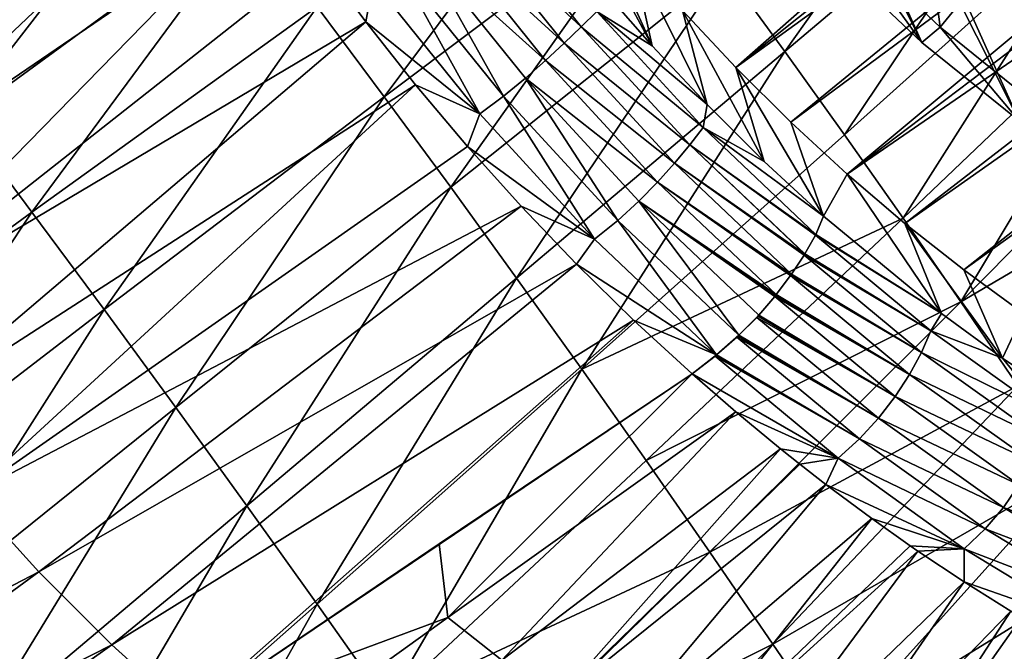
# Model space of a CAD drawing. Header units: metres. Extents: x -81 to 81, y -160 to 24.
# Tile 112 of 256: x -46 to -36, y -32 to -26. Entities that reach past the tile are written whole.
import ezdxf

# ---------------------------------------------------------------- set-up
doc = ezdxf.new("R2010")
doc.units = ezdxf.units.M
doc.layers.add('solid_501850_SW0001', color=7, linetype='CONTINUOUS')

msp = doc.modelspace()

# ---------------------------------------------------------------- linework, layer by layer
at = {"layer": 'solid_501850_SW0001'}
for points in [[(-38.371338, -11.816383, 40.809494), (-30.668161, -28.951855, 33.506668), (-39.193996, -11.952308, 39.78471)], [(-38.371338, -11.816383, 40.809494), (-29.771938, -28.962616, 34.47728), (-30.668161, -28.951855, 33.506668)], [(-37.475117, -11.827146, 41.780106), (-29.771938, -28.962616, 34.47728), (-38.371338, -11.816383, 40.809494)], [(-37.475117, -11.827146, 41.780106), (-28.949284, -28.826691, 35.502064), (-29.771938, -28.962616, 34.47728)], [(-36.520657, -11.984414, 42.679935), (-28.949284, -28.826691, 35.502064), (-37.475117, -11.827146, 41.780106)], [(-39.193996, -11.952308, 39.78471), (-31.622622, -28.794586, 32.606838), (-39.929005, -12.232597, 38.723286)], [(-39.193996, -11.952308, 39.78471), (-30.668161, -28.951855, 33.506668), (-31.622622, -28.794586, 32.606838)], [(-36.520657, -11.984414, 42.679935), (-28.214273, -28.546402, 36.563488), (-28.949284, -28.826691, 35.502064)], [(-35.524296, -12.285493, 43.493587), (-28.214273, -28.546402, 36.563488), (-36.520657, -11.984414, 42.679935)], [(-39.929005, -12.232597, 38.723286), (-32.618984, -28.493505, 31.793184), (-40.563793, -12.652451, 37.643387)], [(-39.929005, -12.232597, 38.723286), (-31.622622, -28.794586, 32.606838), (-32.618984, -28.493505, 31.793184)], [(-40.563793, -12.652451, 37.643387), (-33.640202, -28.053762, 31.07963), (-41.087498, -13.20469, 36.563488)], [(-40.563793, -12.652451, 37.643387), (-32.618984, -28.493505, 31.793184), (-33.640202, -28.053762, 31.07963)], [(-41.087498, -13.20469, 36.563488), (-34.6688, -27.482883, 30.478382), (-41.491161, -13.879861, 35.502064)], [(-41.087498, -13.20469, 36.563488), (-33.640202, -28.053762, 31.07963), (-34.6688, -27.482883, 30.478382)], [(-41.491161, -13.879861, 35.502064), (-35.68718, -26.790632, 29.999731), (-41.767876, -14.666416, 34.47728)], [(-41.491161, -13.879861, 35.502064), (-34.6688, -27.482883, 30.478382), (-35.68718, -26.790632, 29.999731)], [(-41.767876, -14.666416, 34.47728), (-36.677921, -25.988859, 29.651861), (-41.912903, -15.550892, 33.506668)], [(-41.767876, -14.666416, 34.47728), (-35.68718, -26.790632, 29.999731), (-36.677921, -25.988859, 29.651861)], [(-41.912903, -15.550892, 33.506668), (-36.677921, -25.988859, 29.651861), (-37.624065, -25.091276, 29.440733)], [(-39.119892, -25.664719, 27.277843), (-28.553417, -17.423738, 15.677612), (-38.577221, -26.244558, 27.339249)], [(-38.577221, -26.244558, 27.339249), (-28.553417, -17.423738, 15.677612), (-28.093872, -17.875002, 15.717066)], [(-38.577221, -26.244558, 27.339249), (-28.093872, -17.875002, 15.717066), (-27.616968, -18.311903, 15.775184)], [(-38.577221, -26.244558, 27.339249), (-27.616968, -18.311903, 15.775184), (-38.016769, -26.801289, 27.44132)], [(-38.016769, -26.801289, 27.44132), (-27.616968, -18.311903, 15.775184), (-27.124653, -18.733479, 15.852919)], [(-38.016769, -26.801289, 27.44132), (-27.124653, -18.733479, 15.852919), (-37.440792, -27.332676, 27.583645)], [(-37.440792, -27.332676, 27.583645), (-27.124653, -18.733479, 15.852919), (-26.619629, -19.138651, 15.951223)], [(-37.440792, -27.332676, 27.583645), (-26.619629, -19.138651, 15.951223), (-26.104813, -19.526333, 16.070744)], [(-37.440792, -27.332676, 27.583645), (-26.104813, -19.526333, 16.070744), (-36.851498, -27.836676, 27.765675)], [(-36.851498, -27.836676, 27.765675), (-26.104813, -19.526333, 16.070744), (-25.583477, -19.895487, 16.211853)], [(-36.851498, -27.836676, 27.765675), (-25.583477, -19.895487, 16.211853), (-36.251205, -28.31131, 27.986698)], [(-36.251205, -28.31131, 27.986698), (-25.583477, -19.895487, 16.211853), (-25.059284, -20.245182, 16.374643)], [(-36.251205, -28.31131, 27.986698), (-25.059284, -20.245182, 16.374643), (-35.642319, -28.754673, 28.245829)], [(-49.314499, -26.319107, 29.614613), (-49.747997, -25.415649, 29.969397), (-44.890102, -21.694216, 27.225109)], [(-49.314499, -26.319107, 29.614613), (-44.890102, -21.694216, 27.225109), (-44.533825, -22.391745, 26.974659)], [(-49.314499, -26.319107, 29.614613), (-44.533825, -22.391745, 26.974659), (-44.149162, -23.085236, 26.758963)], [(-48.826855, -27.213362, 29.32741), (-49.314499, -26.319107, 29.614613), (-44.149162, -23.085236, 26.758963)], [(-48.826855, -27.213362, 29.32741), (-44.149162, -23.085236, 26.758963), (-43.737366, -23.772524, 26.578617)], [(-35.910084, -23.029858, 60.242744), (-38.690819, -25.237577, 63.355515), (-38.076286, -26.082087, 63.255905)], [(-35.357937, -23.785484, 60.155556), (-35.910084, -23.029858, 60.242744), (-38.076286, -26.082087, 63.255905)], [(-39.939873, -23.561617, 63.514187), (-42.848427, -25.625278, 66.620583), (-42.164391, -26.544106, 66.535164)], [(-39.312416, -24.397694, 63.441044), (-39.939873, -23.561617, 63.514187), (-42.164391, -26.544106, 66.535164)], [(-48.288372, -28.093815, 29.108404), (-48.826855, -27.213362, 29.32741), (-43.737366, -23.772524, 26.578617)], [(-48.288372, -28.093815, 29.108404), (-43.737366, -23.772524, 26.578617), (-43.299686, -24.451595, 26.434082)], [(-44.22216, -23.788017, 66.752769), (-47.239964, -25.735741, 69.848351), (-46.49791, -26.728981, 69.776535)], [(-43.535088, -24.707533, 66.694771), (-44.22216, -23.788017, 66.752769), (-46.49791, -26.728981, 69.776535)], [(-35.357937, -23.785484, 60.155556), (-38.076286, -26.082087, 63.255905), (-37.469513, -26.930571, 63.140705)], [(-34.81435, -24.545557, 60.052349), (-35.357937, -23.785484, 60.155556), (-37.469513, -26.930571, 63.140705)], [(-40.620132, -23.80991, 27.339249), (-39.430454, -26.024729, 26.60759), (-39.970715, -25.406012, 26.584515)], [(-40.620132, -23.80991, 27.339249), (-40.143333, -24.445026, 27.277843), (-39.430454, -26.024729, 26.60759)], [(-36.703251, -24.191059, 29.449417), (-37.437649, -24.935135, 29.270496), (-36.491924, -25.832323, 29.481524)], [(-35.827785, -25.021599, 29.644764), (-36.703251, -24.191059, 29.449417), (-36.491924, -25.832323, 29.481524)], [(-39.312416, -24.397694, 63.441044), (-42.164391, -26.544106, 66.535164), (-41.48587, -27.466637, 66.437805)], [(-38.690819, -25.237577, 63.355515), (-39.312416, -24.397694, 63.441044), (-41.48587, -27.466637, 66.437805)], [(-47.70216, -28.956133, 28.958176), (-48.288372, -28.093815, 29.108404), (-43.299686, -24.451595, 26.434082)], [(-47.70216, -28.956133, 28.958176), (-43.299686, -24.451595, 26.434082), (-42.83733, -25.120649, 26.325684)], [(-40.143333, -24.445026, 27.277843), (-39.642605, -25.064096, 27.257351), (-39.430454, -26.024729, 26.60759)], [(-41.3713, -24.695841, 26.110085), (-41.1786, -24.551567, 26.226725), (-40.153614, -25.829231, 26.17226)], [(-40.153614, -25.829231, 26.17226), (-41.1786, -24.551567, 26.226725), (-39.995739, -25.674322, 26.347179)], [(-34.81435, -24.545557, 60.052349), (-37.469513, -26.930571, 63.140705), (-36.871033, -27.78229, 63.010014)], [(-34.279835, -25.309372, 59.93322), (-34.81435, -24.545557, 60.052349), (-36.871033, -27.78229, 63.010014)], [(-43.535088, -24.707533, 66.694771), (-46.49791, -26.728981, 69.776535), (-45.75806, -27.721447, 69.691025)], [(-42.848427, -25.625278, 66.620583), (-43.535088, -24.707533, 66.694771), (-45.75806, -27.721447, 69.691025)], [(-41.575562, -24.854595, 26.047943), (-41.3713, -24.695841, 26.110085), (-40.328304, -25.994907, 26.05563)], [(-40.328304, -25.994907, 26.05563), (-41.3713, -24.695841, 26.110085), (-40.153614, -25.829231, 26.17226)], [(-41.793575, -25.022099, 26.037081), (-41.575562, -24.854595, 26.047943), (-40.517105, -26.171865, 25.993652)], [(-40.517105, -26.171865, 25.993652), (-41.575562, -24.854595, 26.047943), (-40.328304, -25.994907, 26.05563)], [(-37.624065, -25.091276, 29.440733), (-36.677921, -25.988859, 29.651861), (-37.437649, -24.935135, 29.270496)], [(-36.677921, -25.988859, 29.651861), (-36.491924, -25.832323, 29.481524), (-37.437649, -24.935135, 29.270496)], [(-40.947578, -26.536974, 26.01857), (-42.027832, -25.192223, 26.07431), (-41.793575, -25.022099, 26.037081)], [(-40.722569, -26.354536, 25.982561), (-41.793575, -25.022099, 26.037081), (-40.517105, -26.171865, 25.993652)], [(-40.947578, -26.536974, 26.01857), (-41.793575, -25.022099, 26.037081), (-40.722569, -26.354536, 25.982561)], [(-39.642605, -25.064096, 27.257351), (-38.868992, -26.623461, 26.672213), (-39.430454, -26.024729, 26.60759)], [(-39.642605, -25.064096, 27.257351), (-39.119892, -25.664719, 27.277843), (-38.868992, -26.623461, 26.672213)], [(-35.827785, -25.021599, 29.644764), (-36.491924, -25.832323, 29.481524), (-35.500679, -26.634512, 29.829567)], [(-47.70216, -28.956133, 28.958176), (-42.83733, -25.120649, 26.325684), (-42.351528, -25.777922, 26.253696)], [(-42.276348, -25.364771, 26.15587), (-42.351528, -25.777922, 26.253696), (-42.83733, -25.120649, 26.325684)], [(-41.18996, -26.719091, 26.09804), (-42.276348, -25.364771, 26.15587), (-42.027832, -25.192223, 26.07431)], [(-41.18996, -26.719091, 26.09804), (-42.027832, -25.192223, 26.07431), (-40.947578, -26.536974, 26.01857)], [(-38.690819, -25.237577, 63.355515), (-41.48587, -27.466637, 66.437805), (-40.813755, -28.393473, 66.326767)], [(-38.076286, -26.082087, 63.255905), (-38.690819, -25.237577, 63.355515), (-40.813755, -28.393473, 66.326767)], [(-34.279835, -25.309372, 59.93322), (-36.871033, -27.78229, 63.010014), (-36.281036, -28.636669, 62.865513)], [(-33.754417, -26.076252, 59.799683), (-34.279835, -25.309372, 59.93322), (-36.281036, -28.636669, 62.865513)], [(-41.18996, -26.719091, 26.09804), (-42.351528, -25.777922, 26.253696), (-42.276348, -25.364771, 26.15587)], [(-39.995739, -25.674322, 26.347179), (-39.970715, -25.406012, 26.584515), (-39.430454, -26.024729, 26.60759)], [(-42.848427, -25.625278, 66.620583), (-45.75806, -27.721447, 69.691025), (-45.022083, -28.716038, 69.594856)], [(-42.164391, -26.544106, 66.535164), (-42.848427, -25.625278, 66.620583), (-45.022083, -28.716038, 69.594856)], [(-40.153614, -25.829231, 26.17226), (-39.995739, -25.674322, 26.347179), (-38.911583, -26.855865, 26.445818)], [(-39.995739, -25.674322, 26.347179), (-39.430454, -26.024729, 26.60759), (-38.868992, -26.623461, 26.672213)], [(-38.911583, -26.855865, 26.445818), (-39.995739, -25.674322, 26.347179), (-38.868992, -26.623461, 26.672213)], [(-39.119892, -25.664719, 27.277843), (-38.28598, -27.202728, 26.778276), (-38.868992, -26.623461, 26.672213)], [(-39.119892, -25.664719, 27.277843), (-38.577221, -26.244558, 27.339249), (-38.28598, -27.202728, 26.778276)], [(-47.071316, -29.795988, 28.877304), (-47.70216, -28.956133, 28.958176), (-42.351528, -25.777922, 26.253696)], [(-47.071316, -29.795988, 28.877304), (-42.351528, -25.777922, 26.253696), (-41.843567, -26.421652, 26.21833)], [(-41.18996, -26.719091, 26.09804), (-41.843567, -26.421652, 26.21833), (-42.351528, -25.777922, 26.253696)], [(-40.328304, -25.994907, 26.05563), (-40.153614, -25.829231, 26.17226), (-39.047092, -27.033899, 26.274094)], [(-39.047092, -27.033899, 26.274094), (-40.153614, -25.829231, 26.17226), (-38.911583, -26.855865, 26.445818)], [(-36.677921, -25.988859, 29.651861), (-35.68718, -26.790632, 29.999731), (-36.491924, -25.832323, 29.481524)], [(-35.68718, -26.790632, 29.999731), (-35.500679, -26.634512, 29.829567), (-36.491924, -25.832323, 29.481524)], [(-40.517105, -26.171865, 25.993652), (-40.328304, -25.994907, 26.05563), (-39.202431, -27.219593, 26.160206)], [(-39.202431, -27.219593, 26.160206), (-40.328304, -25.994907, 26.05563), (-39.047092, -27.033899, 26.274094)], [(-38.076286, -26.082087, 63.255905), (-40.813755, -28.393473, 66.326767), (-40.148537, -29.323748, 66.200478)], [(-37.469513, -26.930571, 63.140705), (-38.076286, -26.082087, 63.255905), (-40.148537, -29.323748, 66.200478)], [(-33.236767, -26.845526, 59.653339), (-33.754417, -26.076252, 59.799683), (-36.281036, -28.636669, 62.865513)], [(-40.722569, -26.354536, 25.982561), (-40.517105, -26.171865, 25.993652), (-39.374641, -27.413555, 26.100729)], [(-39.374641, -27.413555, 26.100729), (-40.517105, -26.171865, 25.993652), (-39.202431, -27.219593, 26.160206)], [(-38.577221, -26.244558, 27.339249), (-37.681423, -27.762529, 26.925781), (-38.28598, -27.202728, 26.778276)], [(-38.577221, -26.244558, 27.339249), (-38.016769, -26.801289, 27.44132), (-37.681423, -27.762529, 26.925781)], [(-39.781559, -27.804625, 26.127525), (-40.947578, -26.536974, 26.01857), (-40.722569, -26.354536, 25.982561)], [(-39.566605, -27.610458, 26.091309), (-40.722569, -26.354536, 25.982561), (-39.374641, -27.413555, 26.100729)], [(-39.781559, -27.804625, 26.127525), (-40.722569, -26.354536, 25.982561), (-39.566605, -27.610458, 26.091309)], [(-46.398956, -30.609022, 28.866388), (-47.071316, -29.795988, 28.877304), (-41.843567, -26.421652, 26.21833)], [(-46.398956, -30.609022, 28.866388), (-41.843567, -26.421652, 26.21833), (-41.314793, -27.050076, 26.219738)], [(-41.18996, -26.719091, 26.09804), (-41.314793, -27.050076, 26.219738), (-41.843567, -26.421652, 26.21833)], [(-42.164391, -26.544106, 66.535164), (-45.022083, -28.716038, 69.594856), (-44.291611, -29.714506, 69.487015)], [(-41.48587, -27.466637, 66.437805), (-42.164391, -26.544106, 66.535164), (-44.291611, -29.714506, 69.487015)], [(-40.017136, -27.996048, 26.205873), (-41.18996, -26.719091, 26.09804), (-40.947578, -26.536974, 26.01857)], [(-40.017136, -27.996048, 26.205873), (-40.947578, -26.536974, 26.01857), (-39.781559, -27.804625, 26.127525)], [(-40.017136, -27.996048, 26.205873), (-41.314793, -27.050076, 26.219738), (-41.18996, -26.719091, 26.09804)], [(-38.911583, -26.855865, 26.445818), (-38.868992, -26.623461, 26.672213), (-38.28598, -27.202728, 26.778276)], [(-45.75806, -27.721447, 69.691025), (-46.49791, -26.728981, 69.776535), (-48.66412, -29.847452, 72.722076)], [(-38.016769, -26.801289, 27.44132), (-37.440792, -27.332676, 27.583645), (-37.681423, -27.762529, 26.925781)], [(-39.047092, -27.033899, 26.274094), (-38.911583, -26.855865, 26.445818), (-37.762104, -27.950016, 26.696262)], [(-38.911583, -26.855865, 26.445818), (-38.28598, -27.202728, 26.778276), (-37.681423, -27.762529, 26.925781)], [(-37.762104, -27.950016, 26.696262), (-38.911583, -26.855865, 26.445818), (-37.681423, -27.762529, 26.925781)], [(-33.236767, -26.845526, 59.653339), (-36.281036, -28.636669, 62.865513), (-35.698162, -29.493114, 62.708874)], [(-36.871033, -27.78229, 63.010014), (-37.469513, -26.930571, 63.140705), (-40.148537, -29.323748, 66.200478)], [(-46.398956, -30.609022, 28.866388), (-41.314793, -27.050076, 26.219738), (-40.766731, -27.661312, 26.257994)], [(-40.017136, -27.996048, 26.205873), (-40.766731, -27.661312, 26.257994), (-41.314793, -27.050076, 26.219738)], [(-39.202431, -27.219593, 26.160206), (-39.047092, -27.033899, 26.274094), (-37.874012, -28.149237, 26.530849)], [(-37.764828, -27.955368, 26.690979), (-39.047092, -27.033899, 26.274094), (-37.762104, -27.950016, 26.696262)], [(-37.872784, -28.147238, 26.532206), (-37.874012, -28.149237, 26.530849), (-39.047092, -27.033899, 26.274094)], [(-37.764828, -27.955368, 26.690979), (-37.872784, -28.147238, 26.532206), (-39.047092, -27.033899, 26.274094)], [(-39.374641, -27.413555, 26.100729), (-39.202431, -27.219593, 26.160206), (-38.008949, -28.353281, 26.422394)], [(-37.879902, -28.158792, 26.524454), (-39.202431, -27.219593, 26.160206), (-37.874012, -28.149237, 26.530849)], [(-37.879902, -28.158792, 26.524454), (-38.008949, -28.353281, 26.422394), (-39.202431, -27.219593, 26.160206)], [(-39.566605, -27.610458, 26.091309), (-39.374641, -27.413555, 26.100729), (-38.163643, -28.562817, 26.367729)], [(-38.018833, -28.367376, 26.417023), (-39.374641, -27.413555, 26.100729), (-38.008949, -28.353281, 26.422394)], [(-38.018833, -28.367376, 26.417023), (-38.163643, -28.562817, 26.367729), (-39.374641, -27.413555, 26.100729)], [(-37.440792, -27.332676, 27.583645), (-36.478703, -28.754902, 27.330595), (-37.681423, -27.762529, 26.925781)], [(-37.440792, -27.332676, 27.583645), (-36.851498, -27.836676, 27.765675), (-36.478703, -28.754902, 27.330595)], [(-41.48587, -27.466637, 66.437805), (-44.291611, -29.714506, 69.487015), (-43.566868, -30.71694, 69.365639)], [(-40.813755, -28.393473, 66.326767), (-41.48587, -27.466637, 66.437805), (-43.566868, -30.71694, 69.365639)], [(-38.545483, -28.978188, 26.399765), (-39.781559, -27.804625, 26.127525), (-39.566605, -27.610458, 26.091309)], [(-38.166943, -28.567022, 26.367153), (-39.566605, -27.610458, 26.091309), (-38.163643, -28.562817, 26.367729)], [(-38.179367, -28.582748, 26.365173), (-38.341263, -28.77305, 26.361906), (-39.566605, -27.610458, 26.091309)], [(-38.545483, -28.978188, 26.399765), (-39.566605, -27.610458, 26.091309), (-38.341263, -28.77305, 26.361906)], [(-38.166943, -28.567022, 26.367153), (-38.179367, -28.582748, 26.365173), (-39.566605, -27.610458, 26.091309)], [(-45.75806, -27.721447, 69.691025), (-48.66412, -29.847452, 72.722076), (-47.880985, -30.910624, 72.616821)], [(-45.022083, -28.716038, 69.594856), (-45.75806, -27.721447, 69.691025), (-47.880985, -30.910624, 72.616821)], [(-45.688198, -31.390858, 28.926031), (-46.398956, -30.609022, 28.866388), (-40.766731, -27.661312, 26.257994)], [(-45.688198, -31.390858, 28.926031), (-40.766731, -27.661312, 26.257994), (-40.201065, -28.253437, 26.333052)], [(-40.017136, -27.996048, 26.205873), (-40.201065, -28.253437, 26.333052), (-40.766731, -27.661312, 26.257994)], [(-36.871033, -27.78229, 63.010014), (-40.148537, -29.323748, 66.200478), (-39.490772, -30.256687, 66.059036)], [(-38.773697, -29.178471, 26.477962), (-40.017136, -27.996048, 26.205873), (-39.781559, -27.804625, 26.127525)], [(-38.773697, -29.178471, 26.477962), (-39.781559, -27.804625, 26.127525), (-38.545483, -28.978188, 26.399765)], [(-36.281036, -28.636669, 62.865513), (-36.871033, -27.78229, 63.010014), (-39.490772, -30.256687, 66.059036)], [(-37.762104, -27.950016, 26.696262), (-37.681423, -27.762529, 26.925781), (-36.478703, -28.754902, 27.330595)], [(-36.851498, -27.836676, 27.765675), (-35.856678, -29.211878, 27.591602), (-36.478703, -28.754902, 27.330595)], [(-36.851498, -27.836676, 27.765675), (-36.251205, -28.31131, 27.986698), (-35.856678, -29.211878, 27.591602)], [(-38.773697, -29.178471, 26.477962), (-40.201065, -28.253437, 26.333052), (-40.017136, -27.996048, 26.205873)], [(-36.588451, -28.933689, 27.097681), (-37.872784, -28.147238, 26.532206), (-37.764828, -27.955368, 26.690979)], [(-37.764828, -27.955368, 26.690979), (-37.762104, -27.950016, 26.696262), (-36.478703, -28.754902, 27.330595)], [(-36.588451, -28.933689, 27.097681), (-37.764828, -27.955368, 26.690979), (-36.478703, -28.754902, 27.330595)], [(-36.683857, -29.153456, 26.940075), (-38.008949, -28.353281, 26.422394), (-37.879902, -28.158792, 26.524454)], [(-36.588451, -28.933689, 27.097681), (-37.879902, -28.158792, 26.524454), (-37.874012, -28.149237, 26.530849)], [(-36.683857, -29.153456, 26.940075), (-37.879902, -28.158792, 26.524454), (-36.588451, -28.933689, 27.097681)], [(-36.588451, -28.933689, 27.097681), (-37.874012, -28.149237, 26.530849), (-37.872784, -28.147238, 26.532206)], [(-44.942314, -32.136879, 29.05687), (-45.688198, -31.390858, 28.926031), (-40.201065, -28.253437, 26.333052)], [(-44.942314, -32.136879, 29.05687), (-40.201065, -28.253437, 26.333052), (-39.619522, -28.824602, 26.44475)], [(-38.773697, -29.178471, 26.477962), (-39.619522, -28.824602, 26.44475), (-40.201065, -28.253437, 26.333052)], [(-36.251205, -28.31131, 27.986698), (-35.642319, -28.754673, 28.245829), (-35.856678, -29.211878, 27.591602)], [(-40.813755, -28.393473, 66.326767), (-43.566868, -30.71694, 69.365639), (-42.848076, -31.722191, 69.229179)], [(-40.148537, -29.323748, 66.200478), (-40.813755, -28.393473, 66.326767), (-42.848076, -31.722191, 69.229179)], [(-36.804176, -29.37859, 26.83835), (-38.163643, -28.562817, 26.367729), (-38.018833, -28.367376, 26.417023)], [(-36.683857, -29.153456, 26.940075), (-38.018833, -28.367376, 26.417023), (-38.008949, -28.353281, 26.422394)], [(-36.804176, -29.37859, 26.83835), (-38.018833, -28.367376, 26.417023), (-36.683857, -29.153456, 26.940075)], [(-36.949612, -29.603657, 26.788115), (-38.341263, -28.77305, 26.361906), (-38.179367, -28.582748, 26.365173)], [(-36.804176, -29.37859, 26.83835), (-38.179367, -28.582748, 26.365173), (-38.166943, -28.567022, 26.367153)], [(-36.949612, -29.603657, 26.788115), (-38.179367, -28.582748, 26.365173), (-36.804176, -29.37859, 26.83835)], [(-36.804176, -29.37859, 26.83835), (-38.166943, -28.567022, 26.367153), (-38.163643, -28.562817, 26.367729)], [(-45.022083, -28.716038, 69.594856), (-47.880985, -30.910624, 72.616821), (-47.103725, -31.978165, 72.500046)], [(-44.291611, -29.714506, 69.487015), (-45.022083, -28.716038, 69.594856), (-47.103725, -31.978165, 72.500046)], [(-36.281036, -28.636669, 62.865513), (-39.490772, -30.256687, 66.059036), (-38.840912, -31.19186, 65.904198)], [(-35.698162, -29.493114, 62.708874), (-36.281036, -28.636669, 62.865513), (-38.840912, -31.19186, 65.904198)], [(-44.164513, -32.84222, 29.25952), (-44.942314, -32.136879, 29.05687), (-39.619522, -28.824602, 26.44475)], [(-44.164513, -32.84222, 29.25952), (-39.619522, -28.824602, 26.44475), (-39.023495, -29.371603, 26.595694)], [(-38.773697, -29.178471, 26.477962), (-39.023495, -29.371603, 26.595694), (-39.619522, -28.824602, 26.44475)], [(-38.362022, -28.795509, 26.36397), (-38.545483, -28.978188, 26.399765), (-38.341263, -28.77305, 26.361906)], [(-37.120117, -29.823582, 26.784903), (-38.545483, -28.978188, 26.399765), (-38.362022, -28.795509, 26.36397)], [(-38.349079, -28.781559, 26.362627), (-38.362022, -28.795509, 26.36397), (-38.341263, -28.77305, 26.361906)], [(-36.949612, -29.603657, 26.788115), (-38.362022, -28.795509, 26.36397), (-38.349079, -28.781559, 26.362627)], [(-37.120117, -29.823582, 26.784903), (-38.362022, -28.795509, 26.36397), (-36.949612, -29.603657, 26.788115)], [(-36.949612, -29.603657, 26.788115), (-38.349079, -28.781559, 26.362627), (-38.341263, -28.77305, 26.361906)], [(-36.588451, -28.933689, 27.097681), (-36.478703, -28.754902, 27.330595), (-35.856678, -29.211878, 27.591602)], [(-35.642319, -28.754673, 28.245829), (-35.224297, -29.639221, 27.891144), (-35.856678, -29.211878, 27.591602)], [(-38.566029, -28.997301, 26.405476), (-38.773697, -29.178471, 26.477962), (-38.545483, -28.978188, 26.399765)], [(-37.314713, -30.03467, 26.824005), (-38.773697, -29.178471, 26.477962), (-38.566029, -28.997301, 26.405476)], [(-38.554386, -28.9865, 26.402203), (-38.566029, -28.997301, 26.405476), (-38.545483, -28.978188, 26.399765)], [(-37.120117, -29.823582, 26.784903), (-38.566029, -28.997301, 26.405476), (-38.554386, -28.9865, 26.402203)], [(-37.314713, -30.03467, 26.824005), (-38.566029, -28.997301, 26.405476), (-37.120117, -29.823582, 26.784903)], [(-37.120117, -29.823582, 26.784903), (-38.554386, -28.9865, 26.402203), (-38.545483, -28.978188, 26.399765)], [(-36.683857, -29.153456, 26.940075), (-36.588451, -28.933689, 27.097681), (-35.381863, -29.792088, 27.629688)], [(-35.381863, -29.792088, 27.629688), (-36.588451, -28.933689, 27.097681), (-35.856678, -29.211878, 27.591602)], [(-38.788147, -29.190346, 26.483871), (-39.023495, -29.371603, 26.595694), (-38.773697, -29.178471, 26.477962)], [(-37.532173, -30.233576, 26.900644), (-39.023495, -29.371603, 26.595694), (-38.788147, -29.190346, 26.483871)], [(-38.780102, -29.183746, 26.48057), (-38.788147, -29.190346, 26.483871), (-38.773697, -29.178471, 26.477962)], [(-37.314713, -30.03467, 26.824005), (-38.788147, -29.190346, 26.483871), (-38.780102, -29.183746, 26.48057)], [(-37.314713, -30.03467, 26.824005), (-37.532173, -30.233576, 26.900644), (-38.788147, -29.190346, 26.483871)], [(-37.314713, -30.03467, 26.824005), (-38.780102, -29.183746, 26.48057), (-38.773697, -29.178471, 26.477962)], [(-36.804176, -29.37859, 26.83835), (-36.683857, -29.153456, 26.940075), (-35.456589, -30.027216, 27.480589)], [(-35.456589, -30.027216, 27.480589), (-36.683857, -29.153456, 26.940075), (-35.381863, -29.792088, 27.629688)], [(-35.381863, -29.792088, 27.629688), (-35.856678, -29.211878, 27.591602), (-35.224297, -29.639221, 27.891144)], [(-40.148537, -29.323748, 66.200478), (-42.848076, -31.722191, 69.229179), (-42.135826, -32.729435, 69.077759)], [(-39.490772, -30.256687, 66.059036), (-40.148537, -29.323748, 66.200478), (-42.135826, -32.729435, 69.077759)], [(-41.60239, -31.104549, 27.913197), (-44.164513, -32.84222, 29.25952), (-39.023495, -29.371603, 26.595694)], [(-41.51339, -31.857491, 28.32177), (-41.60239, -31.104549, 27.913197), (-39.023495, -29.371603, 26.595694)], [(-41.51339, -31.857491, 28.32177), (-39.023495, -29.371603, 26.595694), (-38.576878, -29.759808, 26.727812)], [(-37.532173, -30.233576, 26.900644), (-38.576878, -29.759808, 26.727812), (-39.023495, -29.371603, 26.595694)], [(-36.949612, -29.603657, 26.788115), (-36.804176, -29.37859, 26.83835), (-35.558464, -30.266829, 27.385748)], [(-35.558464, -30.266829, 27.385748), (-36.804176, -29.37859, 26.83835), (-35.456589, -30.027216, 27.480589)], [(-35.698162, -29.493114, 62.708874), (-38.840912, -31.19186, 65.904198), (-38.197891, -32.128925, 65.737671)], [(-35.118649, -30.349512, 62.540878), (-35.698162, -29.493114, 62.708874), (-38.197891, -32.128925, 65.737671)], [(-37.120117, -29.823582, 26.784903), (-36.949612, -29.603657, 26.788115), (-35.688564, -30.504362, 27.340841)], [(-35.688564, -30.504362, 27.340841), (-36.949612, -29.603657, 26.788115), (-35.558464, -30.266829, 27.385748)], [(-44.291611, -29.714506, 69.487015), (-47.103725, -31.978165, 72.500046), (-46.33149, -33.049271, 72.369522)], [(-43.566868, -30.71694, 69.365639), (-44.291611, -29.714506, 69.487015), (-46.33149, -33.049271, 72.369522)], [(-41.51339, -31.857491, 28.32177), (-38.576878, -29.759808, 26.727812), (-40.963196, -32.292053, 28.532011)], [(-38.576878, -29.759808, 26.727812), (-38.119884, -30.137749, 26.880823), (-40.963196, -32.292053, 28.532011)], [(-37.532173, -30.233576, 26.900644), (-38.119884, -30.137749, 26.880823), (-38.576878, -29.759808, 26.727812)], [(-37.314713, -30.03467, 26.824005), (-37.120117, -29.823582, 26.784903), (-35.847492, -30.733934, 27.34144)], [(-35.847492, -30.733934, 27.34144), (-37.120117, -29.823582, 26.784903), (-35.688564, -30.504362, 27.340841)], [(-36.033936, -30.952347, 27.382727), (-37.532173, -30.233576, 26.900644), (-37.314713, -30.03467, 26.824005)], [(-36.033936, -30.952347, 27.382727), (-37.314713, -30.03467, 26.824005), (-35.847492, -30.733934, 27.34144)], [(-40.963196, -32.292053, 28.532011), (-38.119884, -30.137749, 26.880823), (-40.407322, -32.712276, 28.758152)], [(-38.119884, -30.137749, 26.880823), (-37.923607, -30.294243, 26.951897), (-40.407322, -32.712276, 28.758152)], [(-37.532173, -30.233576, 26.900644), (-37.923607, -30.294243, 26.951897), (-38.119884, -30.137749, 26.880823)], [(-37.532173, -30.233576, 26.900644), (-37.657425, -30.50099, 27.05331), (-37.923607, -30.294243, 26.951897)], [(-37.532173, -30.233576, 26.900644), (-36.246113, -31.157066, 27.45978), (-37.657425, -30.50099, 27.05331)], [(-36.033936, -30.952347, 27.382727), (-36.246113, -31.157066, 27.45978), (-37.532173, -30.233576, 26.900644)], [(-38.840912, -31.19186, 65.904198), (-39.490772, -30.256687, 66.059036), (-42.135826, -32.729435, 69.077759)], [(-37.923607, -30.294243, 26.951897), (-37.657425, -30.50099, 27.05331), (-40.407322, -32.712276, 28.758152)], [(-35.118649, -30.349512, 62.540878), (-38.197891, -32.128925, 65.737671), (-37.558254, -33.066048, 65.560074)], [(-34.540684, -31.203661, 62.35611), (-35.118649, -30.349512, 62.540878), (-37.558254, -33.066048, 65.560074)], [(-40.407322, -32.712276, 28.758152), (-37.657425, -30.50099, 27.05331), (-39.847347, -33.118187, 28.999775)], [(-37.657425, -30.50099, 27.05331), (-37.190559, -30.848663, 27.244911), (-39.847347, -33.118187, 28.999775)], [(-36.246113, -31.157066, 27.45978), (-37.190559, -30.848663, 27.244911), (-37.657425, -30.50099, 27.05331)], [(-35.847492, -30.733934, 27.34144), (-35.688564, -30.504362, 27.340841), (-34.415394, -31.275505, 28.025793)], [(-51.340385, -34.331005, 31.643606), (-46.398956, -30.609022, 28.866388), (-45.688198, -31.390858, 28.926031)], [(-43.566868, -30.71694, 69.365639), (-46.33149, -33.049271, 72.369522), (-45.564144, -34.122459, 72.223854)], [(-42.848076, -31.722191, 69.229179), (-43.566868, -30.71694, 69.365639), (-45.564144, -34.122459, 72.223854)], [(-36.033936, -30.952347, 27.382727), (-35.847492, -30.733934, 27.34144), (-34.561531, -31.514227, 28.031988)], [(-34.561531, -31.514227, 28.031988), (-35.847492, -30.733934, 27.34144), (-34.415394, -31.275505, 28.025793)], [(-39.283981, -33.508862, 29.257961), (-39.847347, -33.118187, 28.999775), (-37.190559, -30.848663, 27.244911)], [(-36.799442, -31.125561, 27.418612), (-39.283981, -33.508862, 29.257961), (-37.190559, -30.848663, 27.244911)], [(-36.246113, -31.157066, 27.45978), (-36.799442, -31.125561, 27.418612), (-37.190559, -30.848663, 27.244911)], [(-34.738518, -31.739883, 28.076962), (-36.246113, -31.157066, 27.45978), (-36.033936, -30.952347, 27.382727)], [(-34.738518, -31.739883, 28.076962), (-36.033936, -30.952347, 27.382727), (-34.561531, -31.514227, 28.031988)], [(-41.51339, -31.857491, 28.32177), (-44.164513, -32.84222, 29.25952), (-41.60239, -31.104549, 27.913197)], [(-36.799442, -31.125561, 27.418612), (-36.720516, -31.179876, 27.455101), (-39.283981, -33.508862, 29.257961)], [(-36.246113, -31.157066, 27.45978), (-36.720516, -31.179876, 27.455101), (-36.799442, -31.125561, 27.418612)], [(-38.840912, -31.19186, 65.904198), (-42.135826, -32.729435, 69.077759), (-41.430908, -33.738434, 68.913094)], [(-38.197891, -32.128925, 65.737671), (-38.840912, -31.19186, 65.904198), (-41.430908, -33.738434, 68.913094)], [(-39.283981, -33.508862, 29.257961), (-36.720516, -31.179876, 27.455101), (-38.717606, -33.883751, 29.533911)], [(-36.720516, -31.179876, 27.455101), (-36.246887, -31.494905, 27.684067), (-38.717606, -33.883751, 29.533911)], [(-34.540684, -31.203661, 62.35611), (-37.558254, -33.066048, 65.560074), (-36.919273, -34.00103, 65.366432)], [(-34.540684, -31.203661, 62.35611), (-36.919273, -34.00103, 65.366432), (-34.169277, -32.298977, 62.378567)], [(-36.246113, -31.157066, 27.45978), (-36.246887, -31.494905, 27.684067), (-36.720516, -31.179876, 27.455101)], [(-36.246113, -31.157066, 27.45978), (-34.944, -31.950672, 28.155737), (-36.246887, -31.494905, 27.684067)], [(-34.738518, -31.739883, 28.076962), (-34.944, -31.950672, 28.155737), (-36.246113, -31.157066, 27.45978)], [(-50.67749, -35.048916, 31.709415), (-51.340385, -34.331005, 31.643606), (-45.688198, -31.390858, 28.926031)], [(-50.67749, -35.048916, 31.709415), (-45.688198, -31.390858, 28.926031), (-44.942314, -32.136879, 29.05687)], [(-38.717606, -33.883751, 29.533911), (-36.246887, -31.494905, 27.684067), (-38.149353, -34.241322, 29.82688)], [(-36.246887, -31.494905, 27.684067), (-35.77195, -31.792246, 27.930702), (-38.149353, -34.241322, 29.82688)], [(-34.944, -31.950672, 28.155737), (-35.77195, -31.792246, 27.930702), (-36.246887, -31.494905, 27.684067)], [(-42.848076, -31.722191, 69.229179), (-45.564144, -34.122459, 72.223854), (-44.802338, -35.196838, 72.063148)], [(-42.135826, -32.729435, 69.077759), (-42.848076, -31.722191, 69.229179), (-44.802338, -35.196838, 72.063148)], [(-38.149353, -34.241322, 29.82688), (-35.77195, -31.792246, 27.930702), (-37.579716, -34.582054, 30.136805)], [(-35.77195, -31.792246, 27.930702), (-35.662376, -31.858229, 27.990005), (-37.579716, -34.582054, 30.136805)], [(-44.431515, -33.958122, 29.958012), (-44.164513, -32.84222, 29.25952), (-41.51339, -31.857491, 28.32177)], [(-44.431515, -33.958122, 29.958012), (-41.51339, -31.857491, 28.32177), (-40.963196, -32.292053, 28.532011)], [(-35.662376, -31.858229, 27.990005), (-35.295101, -32.072277, 28.19532), (-37.579716, -34.582054, 30.136805)], [(-49.984234, -35.725536, 31.846165), (-50.67749, -35.048916, 31.709415), (-44.942314, -32.136879, 29.05687)], [(-49.984234, -35.725536, 31.846165), (-44.942314, -32.136879, 29.05687), (-44.164513, -32.84222, 29.25952)], [(-38.197891, -32.128925, 65.737671), (-41.430908, -33.738434, 68.913094), (-40.732937, -34.749359, 68.737015)], [(-37.558254, -33.066048, 65.560074), (-38.197891, -32.128925, 65.737671), (-40.732937, -34.749359, 68.737015)], [(-37.579716, -34.582054, 30.136805), (-35.295101, -32.072277, 28.19532), (-37.008961, -34.906086, 30.46217)], [(-35.295101, -32.072277, 28.19532), (-34.818111, -32.333927, 28.476963), (-37.008961, -34.906086, 30.46217)]]:
    msp.add_3dface(points, dxfattribs=at)

doc.saveas('drawing.dxf')
